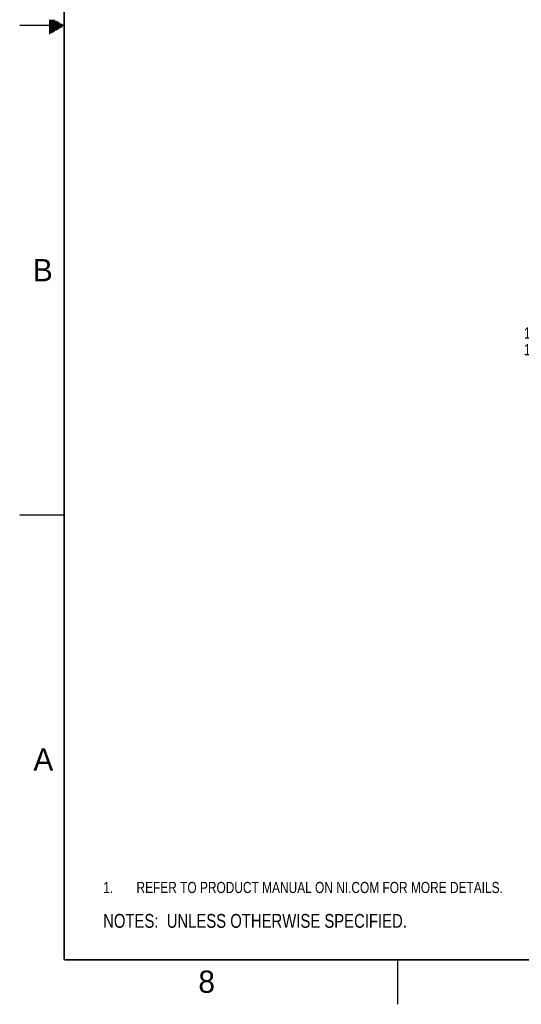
# Model space of a CAD drawing. Header units: inches. Extents: x 0 to 34, y 0 to 22.
# Tile 1 of 70: x 0 to 5.6, y 0 to 11.1. Entities that reach past the tile are written whole.
import ezdxf

# ---------------------------------------------------------------- set-up
doc = ezdxf.new("R2010")
doc.units = ezdxf.units.IN
doc.header["$LTSCALE"] = 1.87
doc.header["$MEASUREMENT"] = 0
doc.layers.get('0').update_dxf_attribs({"linetype": 'CONTINUOUS'})
doc.layers.add('DETAIL', color=7, linetype='CONTINUOUS')
doc.layers.add('DIMENSIONS', color=7, linetype='CONTINUOUS')
doc.styles.get("Standard").update_dxf_attribs({"font": 'txt', "width": 0.8})
doc.styles.add('TEXTSTYLE_2', font='txt')
doc.dimstyles.new('DIMSTYLE_1', dxfattribs={"dimtxt": 0.125, "dimasz": 0.18, "dimexe": 0.18, "dimexo": 0.0625, "dimgap": 0.09, "dimtad": 0, "dimtih": 1, "dimtoh": 1, "dimdec": 3, "dimzin": 4, "dimdsep": 46, "dimtxsty": 'STANDARD', "dimblk": '_FILLED', "dimblk1": '_FILLED', "dimblk2": '_FILLED', "dimcen": 0.09, "dimadec": 0, "dimazin": 0, "dimtp": 0.01, "dimtm": 0.01, "dimtfac": 1, "dimtdec": 3, "dimtofl": 0, "dimtmove": 0, "dimatfit": 3, "dimldrblk": '_FILLED', "dimfxl": 1, "dimtolj": 1, "dimtzin": 4, "dimarcsym": 0})

# ---------------------------------------------------------------- blocks, each defined once
blk = doc.blocks.new('*D4')
at = {"layer": 'DIMENSIONS', "color": 2, "linetype": 'CONTINUOUS'}
blk.add_line((7.232, 7.173), (6.576, 7.173), dxfattribs=at)
at = {"layer": 'DIMENSIONS', "color": 2, "linetype": 'CONTINUOUS', "insert": (6.513, 7.236), "char_height": 0.125, "width": 1.225, "attachment_point": 3, "line_spacing_factor": 0.9}
blk.add_mtext('.818{\\Ftxt.shx;\\W1.000000;\\H0.125000; }[20.78]', dxfattribs=at)
blk = doc.blocks.new('_FILLED')
at = {"color": 0, "linetype": 'BYBLOCK'}
blk.add_solid([(0, 0), (-1, 0.174), (-1, -0.174)], dxfattribs=at)
blk = doc.blocks.new('*D6')
at = {"layer": 'DIMENSIONS', "color": 2, "linetype": 'CONTINUOUS'}
for p, q in [((7.415, 7.466), (7.095, 7.357)), ((8.369, 7.466), (7.415, 7.466)), ((7.095, 7.357), (6.582, 7.357))]:
    blk.add_line(p, q, dxfattribs=at)
at = {"layer": 'DIMENSIONS', "color": 2, "linetype": 'CONTINUOUS', "insert": (6.519, 7.419), "char_height": 0.125, "width": 1.325, "attachment_point": 3, "line_spacing_factor": 0.9}
blk.add_mtext('1.111{\\Ftxt.shx;\\W1.000000;\\H0.125000; }[28.23]', dxfattribs=at)
blk = doc.blocks.new('*D7')
at = {"layer": 'DIMENSIONS', "color": 2, "linetype": 'CONTINUOUS'}
blk.add_line((8.005, 7.544), (6.582, 7.544), dxfattribs=at)
at = {"layer": 'DIMENSIONS', "color": 2, "linetype": 'CONTINUOUS', "insert": (6.52, 7.607), "char_height": 0.125, "width": 1.325, "attachment_point": 3, "line_spacing_factor": 0.9}
blk.add_mtext('1.189{\\Ftxt.shx;\\W1.000000;\\H0.125000; }[30.21]', dxfattribs=at)
blk = doc.blocks.new('NOTES_HEADER_BL0', base_point=(3.1215, 0.9375))
at = {"layer": 'DETAIL', "color": 2, "linetype": 'CONTINUOUS', "width": 0.8}
blk.add_text('NOTES:  UNLESS OTHERWISE SPECIFIED.', height=0.156, dxfattribs=at).set_placement((0.9375, 0.8595))
blk = doc.blocks.new('CUSTOM_NOTE_BL1', base_point=(3.675, 1.312))
at = {"layer": 'DETAIL', "color": 2, "linetype": 'CONTINUOUS', "width": 0.8}
for s, p in [('1.', (0.938, 1.25)), ('REFER TO PRODUCT MANUAL ON NI.COM FOR MORE DETAILS.', (1.312, 1.25))]:
    blk.add_text(s, height=0.125, dxfattribs=at).set_placement(p)

msp = doc.modelspace()

# ---------------------------------------------------------------- linework, layer by layer
at = {"color": 2, "linetype": 'CONTINUOUS'}
for p, q in [((0.5, 11), (0, 11)), ((0.3303, 11.06), (0.3961, 11.06)), ((0.3303, 11.05), (0.4134, 11.05)), ((0.3303, 11.04), (0.4307, 11.04)), ((0.3303, 11.03), (0.448, 11.03)), ((0.3303, 11.02), (0.4654, 11.02)), ((0.3303, 11.01), (0.4827, 11.01)), ((0.3303, 10.99), (0.4827, 10.99)), ((0.3303, 10.98), (0.4654, 10.98)), ((0.3303, 10.97), (0.448, 10.97)), ((0.3303, 10.96), (0.4307, 10.96)), ((0.3303, 10.95), (0.4134, 10.95)), ((0.3303, 10.94), (0.3961, 10.94)), ((0.3303, 10.93), (0.3788, 10.93)), ((0.3303, 10.92), (0.3614, 10.92)), ((0.3303, 10.91), (0.3441, 10.91)), ((0, 5.5), (0.5, 5.5)), ((4.25, 0), (4.25, 0.5))]:
    msp.add_line(p, q, dxfattribs=at)
at = {"color": 7, "linetype": 'CONTINUOUS', "const_width": 0.02}
for points in [[(0.5, 21.5), (0.5, 0.5)], [(0.5, 0.5), (33.5, 0.5)]]:
    msp.add_lwpolyline(points, dxfattribs=at)

# ---------------------------------------------------------------- block references
at = {"layer": 'DETAIL', "color": 2, "linetype": 'CONTINUOUS'}
for name, p in [('CUSTOM_NOTE_BL1', (3.6751, 1.3124)), ('NOTES_HEADER_BL0', (3.1215, 0.9375))]:
    msp.add_blockref(name, p, dxfattribs=at)

# ---------------------------------------------------------------- texts
at = {"color": 2, "linetype": 'CONTINUOUS', "char_height": 0.25, "width": 0.25, "attachment_point": 1, "line_spacing_factor": 0.9, "style": 'TEXTSTYLE_2'}
for s, insert in [('B', (0.1484, 8.3757)), ('A', (0.1541, 2.8761)), ('8', (2.0074, 0.3791))]:
    msp.add_mtext(s, dxfattribs=dict(at, insert=insert))

# ---------------------------------------------------------------- dimensions: what is measured, and where the dimension line sits
at = {"layer": 'DIMENSIONS', "color": 2, "linetype": 'CONTINUOUS'}
for feature_location, offset, origin, picture, middle in [((8.0047, 7.5442), (-1.4224, 0), (8.0672, 6.3549), '*D7', (5.5573, 7.5442)), ((8.3694, 7.4662), (-1.7876, -0.1094), (8.4319, 6.3549), '*D6', (5.5569, 7.3568)), ((7.2316, 7.173), (-0.6556, 0), (7.4354, 6.3549), '*D4', (5.6509, 7.173))]:
    dim = msp.add_ordinate_dim(feature_location=feature_location, offset=offset, dtype=0, origin=origin, dimstyle='DIMSTYLE_1', dxfattribs=at)
    dim.commit()
    dim.dimension.update_dxf_attribs({"geometry": picture, "text_midpoint": middle})

doc.saveas('drawing.dxf')
